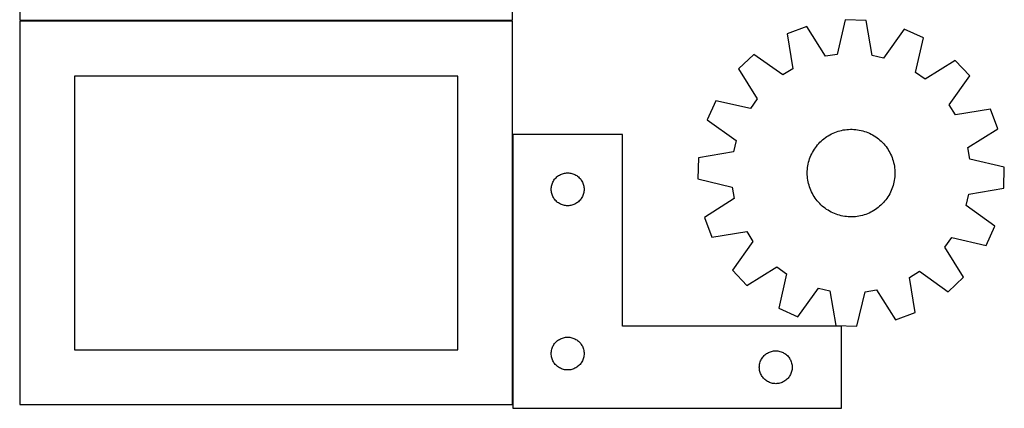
# Model space of a CAD drawing. Header units: millimetres. Extents: x 7 to 1243, y 7 to 2493.
# Tile 1 of 22: x 7 to 546, y 7 to 220. Entities that reach past the tile are written whole.
import ezdxf

# ---------------------------------------------------------------- set-up
doc = ezdxf.new("R2010")
doc.units = ezdxf.units.MM
doc.layers.add('COMMON', color=5, linetype='CONTINUOUS', true_color=0x0000ff)
doc.layers.add('CUT', color=7, linetype='CONTINUOUS', true_color=0x000000)

msp = doc.modelspace()

# ---------------------------------------------------------------- linework, layer by layer
at = {"layer": 'COMMON'}
msp.add_line((276.620934, 8.623064), (276.620934, 156.548907), dxfattribs=at)
at = {"layer": 'CUT'}
for p, q in [((6.513847, 429.233499), (6.513847, 219.233499)), ((276.513847, 219.233499), (276.513847, 429.233499)), ((6.513847, 219.233499), (276.513847, 219.233499)), ((276.520933, 218.623064), (6.520933, 218.623064)), ((6.520933, 218.623064), (6.520933, 8.623064)), ((276.520933, 8.623064), (276.520933, 218.623064)), ((437.687955, 215.845128), (426.900992, 211.755275)), ((448.01649, 199.451112), (437.687955, 215.845128)), ((458.777036, 219.37957), (454.357876, 200.513902)), ((470.308009, 219.030109), (458.777036, 219.37957)), ((473.576613, 199.931454), (470.308009, 219.030109)), ((426.900992, 211.755275), (430.037799, 192.634531)), ((491.144351, 214.225066), (479.842001, 198.4866)), ((501.663849, 209.489494), (491.144351, 214.225066)), ((497.374906, 190.593796), (501.663849, 209.489494)), ((408.769794, 200.419436), (400.369059, 192.512912)), ((424.585835, 189.225899), (408.769794, 200.419436)), ((454.357876, 200.513902), (448.01649, 199.451112)), ((479.842001, 198.4866), (473.576613, 199.931454)), ((519.075308, 197.076489), (502.610448, 186.861265)), ((526.981832, 188.675754), (519.075308, 197.076489)), ((400.369059, 192.512912), (410.584282, 176.048052)), ((430.037799, 192.634531), (424.585835, 189.225899)), ((502.610448, 186.861265), (497.374906, 190.593796)), ((246.520933, 188.623064), (36.520933, 188.623064)), ((36.520933, 188.623064), (36.520933, 38.623064)), ((246.520933, 38.623064), (246.520933, 188.623064)), ((515.788295, 172.859713), (526.981832, 188.675754)), ((387.956054, 175.101452), (383.220482, 164.581955)), ((406.851752, 170.81251), (387.956054, 175.101452)), ((410.584282, 176.048052), (406.851752, 170.81251)), ((519.196928, 167.407749), (515.788295, 172.859713)), ((538.317672, 170.544556), (519.196928, 167.407749)), ((542.407525, 159.757593), (538.317672, 170.544556)), ((383.220482, 164.581955), (398.958947, 153.279605)), ((336.720934, 156.548907), (276.720934, 156.548907)), ((276.720934, 156.548907), (276.720934, 6.548907)), ((336.720934, 51.548907), (336.720934, 156.548907)), ((449.528314, 155.944208), (450.374969, 156.436011)), ((450.374969, 156.436011), (451.24098, 156.89287)), ((451.24098, 156.89287), (452.124905, 157.314025)), ((452.124905, 157.314025), (453.025273, 157.698776)), ((453.025273, 157.698776), (453.940585, 158.046482)), ((453.940585, 158.046482), (454.869317, 158.356564)), ((454.869317, 158.356564), (455.809925, 158.628507)), ((455.809925, 158.628507), (456.760842, 158.861857)), ((456.760842, 158.861857), (457.720485, 159.056227)), ((457.720485, 159.056227), (458.687258, 159.211292)), ((458.687258, 159.211292), (459.659551, 159.326795)), ((459.659551, 159.326795), (460.635747, 159.402543)), ((460.635747, 159.402543), (461.614219, 159.438411)), ((461.614219, 159.438411), (462.593341, 159.434338)), ((462.593341, 159.434338), (463.571481, 159.390332)), ((463.571481, 159.390332), (464.547012, 159.306465)), ((464.547012, 159.306465), (465.518311, 159.182878)), ((465.518311, 159.182878), (466.483761, 159.019775)), ((466.483761, 159.019775), (467.441754, 158.817429)), ((467.441754, 158.817429), (468.390697, 158.576176)), ((468.390697, 158.576176), (469.329009, 158.296418)), ((469.329009, 158.296418), (470.25513, 157.97862)), ((470.25513, 157.97862), (471.167518, 157.623312)), ((471.167518, 157.623312), (472.064653, 157.231084)), ((472.064653, 157.231084), (472.945044, 156.80259)), ((472.945044, 156.80259), (473.807225, 156.338543)), ((526.013508, 149.429057), (542.407525, 159.757593)), ((398.958947, 153.279605), (397.514094, 147.014217)), ((443.61314, 150.861605), (444.257406, 151.598909)), ((444.257406, 151.598909), (444.93121, 152.30932)), ((444.93121, 152.30932), (445.633429, 152.991656)), ((445.633429, 152.991656), (446.362896, 153.644782)), ((446.362896, 153.644782), (447.118395, 154.267611)), ((447.118395, 154.267611), (447.898671, 154.859106)), ((447.898671, 154.859106), (448.702423, 155.418282)), ((448.702423, 155.418282), (449.528314, 155.944208)), ((473.807225, 156.338543), (474.64976, 155.839714)), ((474.64976, 155.839714), (475.471247, 155.306935)), ((475.471247, 155.306935), (476.270319, 154.741092)), ((476.270319, 154.741092), (477.045647, 154.143127)), ((477.045647, 154.143127), (477.795939, 153.514035)), ((477.795939, 153.514035), (478.519947, 152.854863)), ((478.519947, 152.854863), (479.216466, 152.166708)), ((479.216466, 152.166708), (479.884336, 151.450716)), ((479.884336, 151.450716), (480.522446, 150.708079)), ((397.514094, 147.014217), (378.415438, 143.745613)), ((440.013774, 145.05569), (440.42422, 145.944638)), ((440.42422, 145.944638), (440.870584, 146.816105)), ((440.870584, 146.816105), (441.352122, 147.66864)), ((441.352122, 147.66864), (441.868033, 148.500824)), ((441.868033, 148.500824), (442.417459, 149.311273)), ((442.417459, 149.311273), (442.999484, 150.098637)), ((442.999484, 150.098637), (443.61314, 150.861605)), ((480.522446, 150.708079), (481.129734, 149.940031)), ((481.129734, 149.940031), (481.705189, 149.147853)), ((481.705189, 149.147853), (482.247854, 148.332862)), ((482.247854, 148.332862), (482.756824, 147.496414)), ((482.756824, 147.496414), (483.231253, 146.639903)), ((483.231253, 146.639903), (483.670352, 145.764753)), ((483.670352, 145.764753), (484.073389, 144.872421)), ((527.076298, 143.087672), (526.013508, 149.429057)), ((378.415438, 143.745613), (378.065978, 132.214639)), ((438.339297, 139.439471), (438.52206, 140.401393)), ((438.52206, 140.401393), (438.743905, 141.355059)), ((438.743905, 141.355059), (439.004465, 142.298883)), ((439.004465, 142.298883), (439.303305, 143.231294)), ((439.303305, 143.231294), (439.639928, 144.15074)), ((439.639928, 144.15074), (440.013774, 145.05569)), ((484.073389, 144.872421), (484.439693, 143.964392)), ((484.439693, 143.964392), (484.768656, 143.042178)), ((484.768656, 143.042178), (485.059729, 142.107314)), ((485.059729, 142.107314), (485.312428, 141.161355)), ((485.312428, 141.161355), (485.526333, 140.205876)), ((545.941966, 138.668512), (527.076298, 143.087672)), ((302.740336, 134.620762), (303.276783, 134.863823)), ((303.276783, 134.863823), (303.827979, 135.071278)), ((303.827979, 135.071278), (304.391563, 135.242239)), ((304.391563, 135.242239), (304.965121, 135.375974)), ((304.965121, 135.375974), (305.546198, 135.471911)), ((305.546198, 135.471911), (306.132306, 135.529637)), ((306.132306, 135.529637), (306.720934, 135.548907)), ((306.720934, 135.548907), (307.309562, 135.529637)), ((307.309562, 135.529637), (307.89567, 135.471911)), ((307.89567, 135.471911), (308.476747, 135.375974)), ((308.476747, 135.375974), (309.050306, 135.242239)), ((309.050306, 135.242239), (309.613889, 135.071278)), ((309.613889, 135.071278), (310.165085, 134.863823)), ((310.165085, 134.863823), (310.701532, 134.620762)), ((438.00418, 135.541404), (438.028224, 136.520239)), ((438.02008, 134.562404), (438.00418, 135.541404)), ((438.028224, 136.520239), (438.092174, 137.497278)), ((438.092174, 137.497278), (438.195923, 138.470896)), ((438.195923, 138.470896), (438.339297, 139.439471)), ((485.526333, 140.205876), (485.701086, 139.242467)), ((485.701086, 139.242467), (485.836399, 138.272732)), ((485.836399, 138.272732), (485.932044, 137.298285)), ((485.932044, 137.298285), (485.987864, 136.320748)), ((486.003764, 135.341747), (485.97972, 134.362913)), ((485.987864, 136.320748), (486.003764, 135.341747)), ((545.592506, 127.137539), (545.941966, 138.668512)), ((298.198563, 129.441862), (298.406018, 129.993058)), ((298.406018, 129.993058), (298.649079, 130.529505)), ((298.649079, 130.529505), (298.926705, 131.048907)), ((298.926705, 131.048907), (299.237708, 131.549039)), ((299.237708, 131.549039), (299.580754, 132.02776)), ((299.580754, 132.02776), (299.954376, 132.483019)), ((299.954376, 132.483019), (300.356973, 132.912868)), ((300.356973, 132.912868), (300.786822, 133.315465)), ((300.786822, 133.315465), (301.242081, 133.689087)), ((301.242081, 133.689087), (301.720802, 134.032133)), ((301.720802, 134.032133), (302.220934, 134.343135)), ((302.220934, 134.343135), (302.740336, 134.620762)), ((310.701532, 134.620762), (311.220934, 134.343135)), ((311.220934, 134.343135), (311.721066, 134.032133)), ((311.721066, 134.032133), (312.199787, 133.689087)), ((312.199787, 133.689087), (312.655046, 133.315465)), ((312.655046, 133.315465), (313.084895, 132.912868)), ((313.084895, 132.912868), (313.487492, 132.483019)), ((313.487492, 132.483019), (313.861114, 132.02776)), ((313.861114, 132.02776), (314.204161, 131.549039)), ((314.204161, 131.549039), (314.515163, 131.048907)), ((314.515163, 131.048907), (314.792789, 130.529505)), ((314.792789, 130.529505), (315.03585, 129.993058)), ((315.03585, 129.993058), (315.243305, 129.441862)), ((378.065978, 132.214639), (396.931646, 127.795479)), ((438.0759, 133.584866), (438.02008, 134.562404)), ((438.171546, 132.610419), (438.0759, 133.584866)), ((438.306858, 131.640684), (438.171546, 132.610419)), ((438.481612, 130.677276), (438.306858, 131.640684)), ((438.695516, 129.721797), (438.481612, 130.677276)), ((438.948215, 128.775838), (438.695516, 129.721797)), ((485.264039, 129.528092), (485.003479, 128.584268)), ((485.485885, 130.481758), (485.264039, 129.528092)), ((485.668647, 131.44368), (485.485885, 130.481758)), ((485.812022, 132.412256), (485.668647, 131.44368)), ((485.91577, 133.385873), (485.812022, 132.412256)), ((485.97972, 134.362913), (485.91577, 133.385873)), ((297.720934, 126.548907), (297.740204, 127.137535)), ((297.740204, 125.960279), (297.720934, 126.548907)), ((297.740204, 127.137535), (297.79793, 127.723643)), ((297.79793, 125.374171), (297.740204, 125.960279)), ((297.79793, 127.723643), (297.893867, 128.30472)), ((297.893867, 124.793094), (297.79793, 125.374171)), ((297.893867, 128.30472), (298.027602, 128.878278)), ((298.027602, 124.219535), (297.893867, 124.793094)), ((298.027602, 128.878278), (298.198563, 129.441862)), ((298.198563, 123.655952), (298.027602, 124.219535)), ((315.243305, 129.441862), (315.414267, 128.878278)), ((315.414267, 124.219535), (315.243305, 123.655952)), ((315.414267, 128.878278), (315.548002, 128.30472)), ((315.548002, 124.793094), (315.414267, 124.219535)), ((315.548002, 128.30472), (315.643938, 127.723643)), ((315.643938, 125.374171), (315.548002, 124.793094)), ((315.643938, 127.723643), (315.701664, 127.137535)), ((315.701664, 125.960279), (315.643938, 125.374171)), ((315.701664, 127.137535), (315.720934, 126.548907)), ((315.720934, 126.548907), (315.701664, 125.960279)), ((396.931646, 127.795479), (397.994436, 121.454094)), ((439.239288, 127.840973), (438.948215, 128.775838)), ((439.568251, 126.918759), (439.239288, 127.840973)), ((439.934555, 126.01073), (439.568251, 126.918759)), ((440.337592, 125.118398), (439.934555, 126.01073)), ((440.776691, 124.243248), (440.337592, 125.118398)), ((441.25112, 123.386737), (440.776691, 124.243248)), ((483.583724, 124.938514), (483.13736, 124.067047)), ((483.99417, 125.827462), (483.583724, 124.938514)), ((484.368016, 126.732412), (483.99417, 125.827462)), ((484.704639, 127.651857), (484.368016, 126.732412)), ((485.003479, 128.584268), (484.704639, 127.651857)), ((526.49385, 123.868935), (545.592506, 127.137539)), ((298.406018, 123.104756), (298.198563, 123.655952)), ((298.649079, 122.568309), (298.406018, 123.104756)), ((298.926705, 122.048907), (298.649079, 122.568309)), ((299.237708, 121.548775), (298.926705, 122.048907)), ((299.580754, 121.070054), (299.237708, 121.548775)), ((299.954376, 120.614795), (299.580754, 121.070054)), ((300.356973, 120.184946), (299.954376, 120.614795)), ((300.786822, 119.782349), (300.356973, 120.184946)), ((301.242081, 119.408727), (300.786822, 119.782349)), ((301.720802, 119.06568), (301.242081, 119.408727)), ((302.220934, 118.754678), (301.720802, 119.06568)), ((302.740336, 118.477052), (302.220934, 118.754678)), ((311.220934, 118.754678), (310.701532, 118.477052)), ((311.721066, 119.06568), (311.220934, 118.754678)), ((312.199787, 119.408727), (311.721066, 119.06568)), ((312.655046, 119.782349), (312.199787, 119.408727)), ((313.084895, 120.184946), (312.655046, 119.782349)), ((313.487492, 120.614795), (313.084895, 120.184946)), ((313.861114, 121.070054), (313.487492, 120.614795)), ((314.204161, 121.548775), (313.861114, 121.070054)), ((314.515163, 122.048907), (314.204161, 121.548775)), ((314.792789, 122.568309), (314.515163, 122.048907)), ((315.03585, 123.104756), (314.792789, 122.568309)), ((315.243305, 123.655952), (315.03585, 123.104756)), ((397.994436, 121.454094), (381.600419, 111.125558)), ((441.76009, 122.550289), (441.25112, 123.386737)), ((442.302755, 121.735298), (441.76009, 122.550289)), ((442.87821, 120.94312), (442.302755, 121.735298)), ((443.485498, 120.175073), (442.87821, 120.94312)), ((444.123608, 119.432435), (443.485498, 120.175073)), ((444.791478, 118.716443), (444.123608, 119.432435)), ((445.487997, 118.028289), (444.791478, 118.716443)), ((479.750538, 119.284243), (479.076734, 118.573832)), ((480.394804, 120.021546), (479.750538, 119.284243)), ((481.00846, 120.784515), (480.394804, 120.021546)), ((481.590485, 121.571879), (481.00846, 120.784515)), ((482.139911, 122.382327), (481.590485, 121.571879)), ((482.655822, 123.214511), (482.139911, 122.382327)), ((483.13736, 124.067047), (482.655822, 123.214511)), ((525.048997, 117.603547), (526.49385, 123.868935)), ((303.276783, 118.233991), (302.740336, 118.477052)), ((303.827979, 118.026536), (303.276783, 118.233991)), ((304.391563, 117.855574), (303.827979, 118.026536)), ((304.965121, 117.721839), (304.391563, 117.855574)), ((305.546198, 117.625903), (304.965121, 117.721839)), ((306.132306, 117.568177), (305.546198, 117.625903)), ((306.720934, 117.548907), (306.132306, 117.568177)), ((307.309562, 117.568177), (306.720934, 117.548907)), ((307.89567, 117.625903), (307.309562, 117.568177)), ((308.476747, 117.721839), (307.89567, 117.625903)), ((309.050306, 117.855574), (308.476747, 117.721839)), ((309.613889, 118.026536), (309.050306, 117.855574)), ((310.165085, 118.233991), (309.613889, 118.026536)), ((310.701532, 118.477052), (310.165085, 118.233991)), ((446.212005, 117.369117), (445.487997, 118.028289)), ((446.962297, 116.740024), (446.212005, 117.369117)), ((447.737625, 116.142059), (446.962297, 116.740024)), ((448.536697, 115.576216), (447.737625, 116.142059)), ((449.358184, 115.043437), (448.536697, 115.576216)), ((450.20072, 114.544609), (449.358184, 115.043437)), ((451.0629, 114.080561), (450.20072, 114.544609)), ((451.943291, 113.652067), (451.0629, 114.080561)), ((452.840426, 113.259839), (451.943291, 113.652067)), ((471.883039, 113.569126), (470.982671, 113.184375)), ((472.766964, 113.990282), (471.883039, 113.569126)), ((473.632975, 114.447141), (472.766964, 113.990282)), ((474.47963, 114.938943), (473.632975, 114.447141)), ((475.305522, 115.46487), (474.47963, 114.938943)), ((476.109274, 116.024046), (475.305522, 115.46487)), ((476.889549, 116.61554), (476.109274, 116.024046)), ((477.645048, 117.238369), (476.889549, 116.61554)), ((478.374515, 117.891495), (477.645048, 117.238369)), ((479.076734, 118.573832), (478.374515, 117.891495)), ((540.787462, 106.301196), (525.048997, 117.603547)), ((381.600419, 111.125558), (385.690272, 100.338595)), ((453.752814, 112.904531), (452.840426, 113.259839)), ((454.678935, 112.586733), (453.752814, 112.904531)), ((455.617247, 112.306975), (454.678935, 112.586733)), ((456.56619, 112.065722), (455.617247, 112.306975)), ((457.524183, 111.863376), (456.56619, 112.065722)), ((458.489633, 111.700274), (457.524183, 111.863376)), ((459.460932, 111.576686), (458.489633, 111.700274)), ((460.436463, 111.49282), (459.460932, 111.576686)), ((461.414604, 111.448813), (460.436463, 111.49282)), ((462.393725, 111.444741), (461.414604, 111.448813)), ((463.372197, 111.480608), (462.393725, 111.444741)), ((464.348393, 111.556357), (463.372197, 111.480608)), ((465.320686, 111.671859), (464.348393, 111.556357)), ((466.287459, 111.826925), (465.320686, 111.671859)), ((467.247103, 112.021294), (466.287459, 111.826925)), ((468.198019, 112.254644), (467.247103, 112.021294)), ((469.138627, 112.526587), (468.198019, 112.254644)), ((470.067359, 112.836669), (469.138627, 112.526587)), ((470.982671, 113.184375), (470.067359, 112.836669)), ((385.690272, 100.338595), (404.811016, 103.475402)), ((404.811016, 103.475402), (408.219649, 98.023438)), ((536.05189, 95.781699), (540.787462, 106.301196)), ((408.219649, 98.023438), (397.026112, 82.207397)), ((513.423662, 94.835099), (517.156193, 100.070642)), ((517.156193, 100.070642), (536.05189, 95.781699)), ((523.638886, 78.370239), (513.423662, 94.835099)), ((397.026112, 82.207397), (404.932636, 73.806662)), ((404.932636, 73.806662), (421.397496, 84.021886)), ((421.397496, 84.021886), (426.633038, 80.289355)), ((493.970145, 78.24862), (499.422109, 81.657253)), ((499.422109, 81.657253), (515.23815, 70.463716)), ((426.633038, 80.289355), (422.344095, 61.393658)), ((497.106952, 59.127876), (493.970145, 78.24862)), ((515.23815, 70.463716), (523.638886, 78.370239)), ((432.863593, 56.658086), (444.165943, 72.396551)), ((444.165943, 72.396551), (450.431331, 70.951697)), ((450.431331, 70.951697), (453.699935, 51.853042)), ((465.230908, 51.503581), (469.650069, 70.36925)), ((469.650069, 70.36925), (475.991454, 71.432039)), ((475.991454, 71.432039), (486.319989, 55.038023)), ((422.344095, 61.393658), (432.863593, 56.658086)), ((486.319989, 55.038023), (497.106952, 59.127876)), ((456.720934, 51.548907), (336.720934, 51.548907)), ((453.699935, 51.853042), (465.230908, 51.503581)), ((456.720934, 6.548907), (456.720934, 51.548907)), ((300.356973, 42.912868), (300.786822, 43.315465)), ((300.786822, 43.315465), (301.242081, 43.689087)), ((301.242081, 43.689087), (301.720802, 44.032133)), ((301.720802, 44.032133), (302.220934, 44.343135)), ((302.220934, 44.343135), (302.740336, 44.620762)), ((302.740336, 44.620762), (303.276783, 44.863823)), ((303.276783, 44.863823), (303.827979, 45.071278)), ((303.827979, 45.071278), (304.391563, 45.242239)), ((304.391563, 45.242239), (304.965121, 45.375974)), ((304.965121, 45.375974), (305.546198, 45.471911)), ((305.546198, 45.471911), (306.132306, 45.529637)), ((306.132306, 45.529637), (306.720934, 45.548907)), ((306.720934, 45.548907), (307.309562, 45.529637)), ((307.309562, 45.529637), (307.89567, 45.471911)), ((307.89567, 45.471911), (308.476747, 45.375974)), ((308.476747, 45.375974), (309.050306, 45.242239)), ((309.050306, 45.242239), (309.613889, 45.071278)), ((309.613889, 45.071278), (310.165085, 44.863823)), ((310.165085, 44.863823), (310.701532, 44.620762)), ((310.701532, 44.620762), (311.220934, 44.343135)), ((311.220934, 44.343135), (311.721066, 44.032133)), ((311.721066, 44.032133), (312.199787, 43.689087)), ((312.199787, 43.689087), (312.655046, 43.315465)), ((312.655046, 43.315465), (313.084895, 42.912868)), ((36.520933, 38.623064), (246.520933, 38.623064)), ((297.79793, 37.723643), (297.893867, 38.30472)), ((297.893867, 38.30472), (298.027602, 38.878278)), ((298.027602, 38.878278), (298.198563, 39.441862)), ((298.198563, 39.441862), (298.406018, 39.993058)), ((298.406018, 39.993058), (298.649079, 40.529505)), ((298.649079, 40.529505), (298.926705, 41.048907)), ((298.926705, 41.048907), (299.237708, 41.549039)), ((299.237708, 41.549039), (299.580754, 42.02776)), ((299.580754, 42.02776), (299.954376, 42.483019)), ((299.954376, 42.483019), (300.356973, 42.912868)), ((313.084895, 42.912868), (313.487492, 42.483019)), ((313.487492, 42.483019), (313.861114, 42.02776)), ((313.861114, 42.02776), (314.204161, 41.549039)), ((314.204161, 41.549039), (314.515163, 41.048907)), ((314.515163, 41.048907), (314.792789, 40.529505)), ((314.792789, 40.529505), (315.03585, 39.993058)), ((315.03585, 39.993058), (315.243305, 39.441862)), ((315.243305, 39.441862), (315.414267, 38.878278)), ((315.414267, 38.878278), (315.548002, 38.30472)), ((315.548002, 38.30472), (315.643938, 37.723643)), ((418.391563, 37.742239), (418.965121, 37.875974)), ((418.965121, 37.875974), (419.546198, 37.971911)), ((419.546198, 37.971911), (420.132306, 38.029637)), ((420.132306, 38.029637), (420.720934, 38.048907)), ((420.720934, 38.048907), (421.309562, 38.029637)), ((421.309562, 38.029637), (421.89567, 37.971911)), ((421.89567, 37.971911), (422.476747, 37.875974)), ((422.476747, 37.875974), (423.050306, 37.742239)), ((297.720934, 36.548907), (297.740204, 37.137535)), ((297.740204, 35.960279), (297.720934, 36.548907)), ((297.740204, 37.137535), (297.79793, 37.723643)), ((297.79793, 35.374171), (297.740204, 35.960279)), ((297.893867, 34.793094), (297.79793, 35.374171)), ((298.027602, 34.219535), (297.893867, 34.793094)), ((298.198563, 33.655952), (298.027602, 34.219535)), ((298.406018, 33.104756), (298.198563, 33.655952)), ((298.649079, 32.568309), (298.406018, 33.104756)), ((298.926705, 32.048907), (298.649079, 32.568309)), ((314.792789, 32.568309), (314.515163, 32.048907)), ((315.03585, 33.104756), (314.792789, 32.568309)), ((315.243305, 33.655952), (315.03585, 33.104756)), ((315.414267, 34.219535), (315.243305, 33.655952)), ((315.548002, 34.793094), (315.414267, 34.219535)), ((315.643938, 35.374171), (315.548002, 34.793094)), ((315.643938, 37.723643), (315.701664, 37.137535)), ((315.701664, 35.960279), (315.643938, 35.374171)), ((315.701664, 37.137535), (315.720934, 36.548907)), ((315.720934, 36.548907), (315.701664, 35.960279)), ((412.198563, 31.941862), (412.406018, 32.493058)), ((412.406018, 32.493058), (412.649079, 33.029505)), ((412.649079, 33.029505), (412.926705, 33.548907)), ((412.926705, 33.548907), (413.237708, 34.049039)), ((413.237708, 34.049039), (413.580754, 34.52776)), ((413.580754, 34.52776), (413.954376, 34.983019)), ((413.954376, 34.983019), (414.356973, 35.412868)), ((414.356973, 35.412868), (414.786822, 35.815465)), ((414.786822, 35.815465), (415.242081, 36.189087)), ((415.242081, 36.189087), (415.720802, 36.532133)), ((415.720802, 36.532133), (416.220934, 36.843135)), ((416.220934, 36.843135), (416.740336, 37.120762)), ((416.740336, 37.120762), (417.276783, 37.363823)), ((417.276783, 37.363823), (417.827979, 37.571278)), ((417.827979, 37.571278), (418.391563, 37.742239)), ((423.050306, 37.742239), (423.613889, 37.571278)), ((423.613889, 37.571278), (424.165085, 37.363823)), ((424.165085, 37.363823), (424.701532, 37.120762)), ((424.701532, 37.120762), (425.220934, 36.843135)), ((425.220934, 36.843135), (425.721066, 36.532133)), ((425.721066, 36.532133), (426.199787, 36.189087)), ((426.199787, 36.189087), (426.655046, 35.815465)), ((426.655046, 35.815465), (427.084895, 35.412868)), ((427.084895, 35.412868), (427.487492, 34.983019)), ((427.487492, 34.983019), (427.861114, 34.52776)), ((427.861114, 34.52776), (428.204161, 34.049039)), ((428.204161, 34.049039), (428.515163, 33.548907)), ((428.515163, 33.548907), (428.792789, 33.029505)), ((428.792789, 33.029505), (429.03585, 32.493058)), ((429.03585, 32.493058), (429.243305, 31.941862)), ((299.237708, 31.548775), (298.926705, 32.048907)), ((299.580754, 31.070054), (299.237708, 31.548775)), ((299.954376, 30.614795), (299.580754, 31.070054)), ((300.356973, 30.184946), (299.954376, 30.614795)), ((300.786822, 29.782349), (300.356973, 30.184946)), ((301.242081, 29.408727), (300.786822, 29.782349)), ((301.720802, 29.06568), (301.242081, 29.408727)), ((302.220934, 28.754678), (301.720802, 29.06568)), ((302.740336, 28.477052), (302.220934, 28.754678)), ((303.276783, 28.233991), (302.740336, 28.477052)), ((303.827979, 28.026536), (303.276783, 28.233991)), ((304.391563, 27.855574), (303.827979, 28.026536)), ((304.965121, 27.721839), (304.391563, 27.855574)), ((305.546198, 27.625903), (304.965121, 27.721839)), ((306.132306, 27.568177), (305.546198, 27.625903)), ((306.720934, 27.548907), (306.132306, 27.568177)), ((307.309562, 27.568177), (306.720934, 27.548907)), ((307.89567, 27.625903), (307.309562, 27.568177)), ((308.476747, 27.721839), (307.89567, 27.625903)), ((309.050306, 27.855574), (308.476747, 27.721839)), ((309.613889, 28.026536), (309.050306, 27.855574)), ((310.165085, 28.233991), (309.613889, 28.026536)), ((310.701532, 28.477052), (310.165085, 28.233991)), ((311.220934, 28.754678), (310.701532, 28.477052)), ((311.721066, 29.06568), (311.220934, 28.754678)), ((312.199787, 29.408727), (311.721066, 29.06568)), ((312.655046, 29.782349), (312.199787, 29.408727)), ((313.084895, 30.184946), (312.655046, 29.782349)), ((313.487492, 30.614795), (313.084895, 30.184946)), ((313.861114, 31.070054), (313.487492, 30.614795)), ((314.204161, 31.548775), (313.861114, 31.070054)), ((314.515163, 32.048907), (314.204161, 31.548775)), ((411.720934, 29.048907), (411.740204, 29.637535)), ((411.740204, 28.460279), (411.720934, 29.048907)), ((411.740204, 29.637535), (411.79793, 30.223643)), ((411.79793, 27.874171), (411.740204, 28.460279)), ((411.79793, 30.223643), (411.893867, 30.80472)), ((411.893867, 27.293094), (411.79793, 27.874171)), ((411.893867, 30.80472), (412.027602, 31.378278)), ((412.027602, 26.719535), (411.893867, 27.293094)), ((412.027602, 31.378278), (412.198563, 31.941862)), ((429.243305, 31.941862), (429.414267, 31.378278)), ((429.414267, 31.378278), (429.548002, 30.80472)), ((429.548002, 27.293094), (429.414267, 26.719535)), ((429.548002, 30.80472), (429.643938, 30.223643)), ((429.643938, 27.874171), (429.548002, 27.293094)), ((429.643938, 30.223643), (429.701664, 29.637535)), ((429.701664, 28.460279), (429.643938, 27.874171)), ((429.701664, 29.637535), (429.720934, 29.048907)), ((429.720934, 29.048907), (429.701664, 28.460279)), ((412.198563, 26.155952), (412.027602, 26.719535)), ((412.406018, 25.604756), (412.198563, 26.155952)), ((412.649079, 25.068309), (412.406018, 25.604756)), ((412.926705, 24.548907), (412.649079, 25.068309)), ((413.237708, 24.048775), (412.926705, 24.548907)), ((413.580754, 23.570054), (413.237708, 24.048775)), ((413.954376, 23.114795), (413.580754, 23.570054)), ((414.356973, 22.684946), (413.954376, 23.114795)), ((414.786822, 22.282349), (414.356973, 22.684946)), ((415.242081, 21.908727), (414.786822, 22.282349)), ((415.720802, 21.56568), (415.242081, 21.908727)), ((426.199787, 21.908727), (425.721066, 21.56568)), ((426.655046, 22.282349), (426.199787, 21.908727)), ((427.084895, 22.684946), (426.655046, 22.282349)), ((427.487492, 23.114795), (427.084895, 22.684946)), ((427.861114, 23.570054), (427.487492, 23.114795)), ((428.204161, 24.048775), (427.861114, 23.570054)), ((428.515163, 24.548907), (428.204161, 24.048775)), ((428.792789, 25.068309), (428.515163, 24.548907)), ((429.03585, 25.604756), (428.792789, 25.068309)), ((429.243305, 26.155952), (429.03585, 25.604756)), ((429.414267, 26.719535), (429.243305, 26.155952)), ((416.220934, 21.254678), (415.720802, 21.56568)), ((416.740336, 20.977052), (416.220934, 21.254678)), ((417.276783, 20.733991), (416.740336, 20.977052)), ((417.827979, 20.526536), (417.276783, 20.733991)), ((418.391563, 20.355574), (417.827979, 20.526536)), ((418.965121, 20.221839), (418.391563, 20.355574)), ((419.546198, 20.125903), (418.965121, 20.221839)), ((420.132306, 20.068177), (419.546198, 20.125903)), ((420.720934, 20.048907), (420.132306, 20.068177)), ((421.309562, 20.068177), (420.720934, 20.048907)), ((421.89567, 20.125903), (421.309562, 20.068177)), ((422.476747, 20.221839), (421.89567, 20.125903)), ((423.050306, 20.355574), (422.476747, 20.221839)), ((423.613889, 20.526536), (423.050306, 20.355574)), ((424.165085, 20.733991), (423.613889, 20.526536)), ((424.701532, 20.977052), (424.165085, 20.733991)), ((425.220934, 21.254678), (424.701532, 20.977052)), ((425.721066, 21.56568), (425.220934, 21.254678)), ((6.520933, 8.623064), (276.520933, 8.623064)), ((276.720934, 6.548907), (456.720934, 6.548907))]:
    msp.add_line(p, q, dxfattribs=at)

doc.saveas('drawing.dxf')
